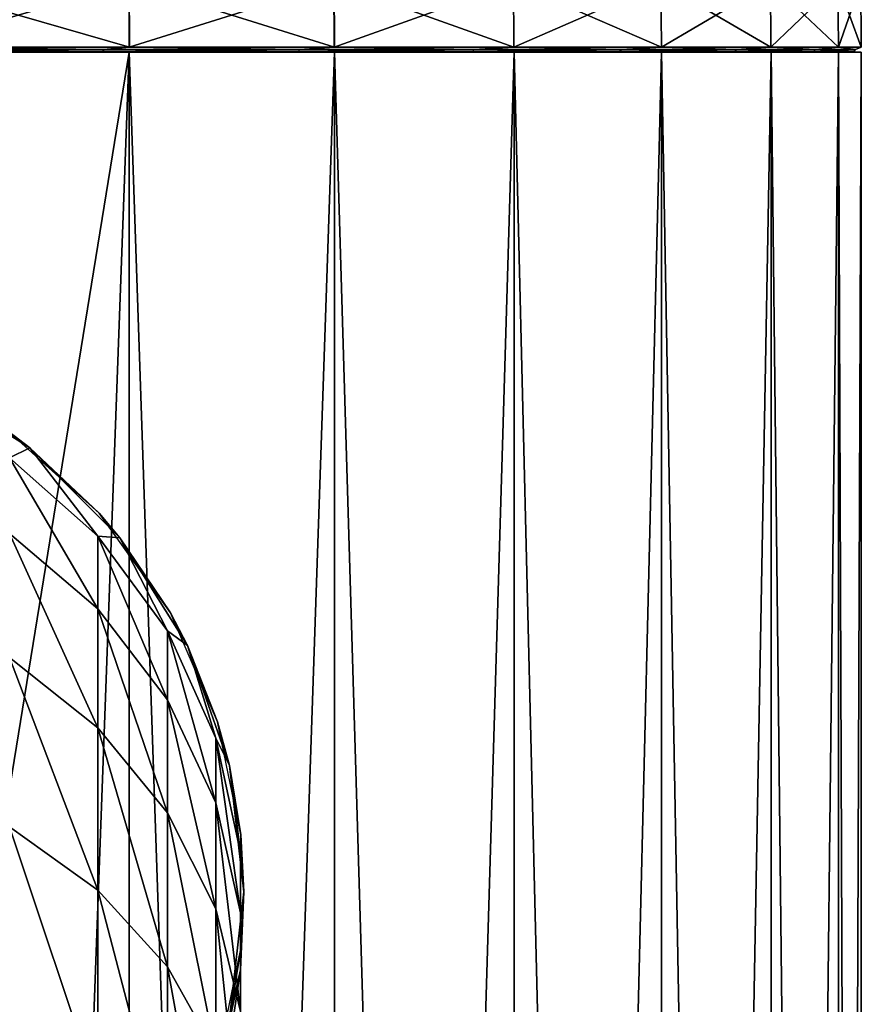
# Model space of a CAD drawing. Header units: millimetres. Extents: x -24 to 24, y -65 to 155.
# Tile 22 of 24: x 7 to 24, y 103 to 123. Entities that reach past the tile are written whole.
import ezdxf

# ---------------------------------------------------------------- set-up
doc = ezdxf.new("R2010")
doc.units = ezdxf.units.MM
doc.header["$LTSCALE"] = 61.297483
for name, color, linetype in [('2', 7, 'CONTINUOUS'), ('42', 7, 'CONTINUOUS'), ('44', 7, 'CONTINUOUS'), ('7', 7, 'CONTINUOUS'), ('9', 7, 'CONTINUOUS')]:
    doc.layers.add(name, color=color, linetype=linetype)

msp = doc.modelspace()

# ---------------------------------------------------------------- linework, layer by layer
at = {"layer": '2', "color": 250, "linetype": 'Continuous', "true_color": 0x404040}
for points in [[(9.183, 0, -22.173), (4.68, 0, -23.539), (9.184, 122.5, -22.173), (9.183, 0, -22.173)], [(9.184, 122.5, -22.173), (4.68, 0, -23.539), (4.682, 122.5, -23.539), (9.184, 122.5, -22.173)], [(4.682, 122.5, 23.539), (6, 102.963, 23.238), (9.184, 122.5, 22.173), (4.682, 122.5, 23.539)], [(6, 102.963, 23.238), (9.183, 0, 22.173), (9.184, 122.5, 22.173), (6, 102.963, 23.238)], [(9.183, 0, 22.173), (13.334, 0, 19.955), (9.184, 122.5, 22.173), (9.183, 0, 22.173)], [(13.334, 0, -19.955), (9.183, 0, -22.173), (13.334, 122.5, -19.955), (13.334, 0, -19.955)], [(13.334, 122.5, -19.955), (9.183, 0, -22.173), (9.184, 122.5, -22.173), (13.334, 122.5, -19.955)], [(9.184, 122.5, 22.173), (13.334, 0, 19.955), (13.334, 122.5, 19.955), (9.184, 122.5, 22.173)], [(13.334, 0, 19.955), (16.972, 0, 16.969), (13.334, 122.5, 19.955), (13.334, 0, 19.955)], [(13.334, 122.5, 19.955), (16.972, 0, 16.969), (16.971, 122.5, 16.971), (13.334, 122.5, 19.955)], [(16.972, 0, -16.969), (13.334, 0, -19.955), (16.971, 122.5, -16.971), (16.972, 0, -16.969)], [(16.971, 122.5, -16.971), (13.334, 0, -19.955), (13.334, 122.5, -19.955), (16.971, 122.5, -16.971)], [(16.972, 0, 16.969), (19.956, 0, 13.333), (16.971, 122.5, 16.971), (16.972, 0, 16.969)], [(16.971, 122.5, 16.971), (19.956, 0, 13.333), (19.955, 122.5, 13.334), (16.971, 122.5, 16.971)], [(19.955, 122.5, -13.334), (16.972, 0, -16.969), (16.971, 122.5, -16.971), (19.955, 122.5, -13.334)], [(19.956, 0, -13.333), (16.972, 0, -16.969), (19.955, 122.5, -13.334), (19.956, 0, -13.333)], [(19.956, 0, 13.333), (22.172, 0, 9.186), (19.955, 122.5, 13.334), (19.956, 0, 13.333)], [(19.955, 122.5, 13.334), (22.172, 0, 9.186), (22.173, 122.5, 9.184), (19.955, 122.5, 13.334)], [(22.173, 122.5, -9.184), (19.956, 0, -13.333), (19.955, 122.5, -13.334), (22.173, 122.5, -9.184)], [(22.172, 0, -9.186), (19.956, 0, -13.333), (22.173, 122.5, -9.184), (22.172, 0, -9.186)], [(22.172, 0, 9.186), (23.538, 0, 4.684), (22.173, 122.5, 9.184), (22.172, 0, 9.186)], [(23.538, 0, -4.684), (22.172, 0, -9.186), (23.539, 122.5, -4.682), (23.538, 0, -4.684)], [(23.539, 122.5, -4.682), (22.172, 0, -9.186), (22.173, 122.5, -9.184), (23.539, 122.5, -4.682)], [(22.173, 122.5, 9.184), (23.538, 0, 4.684), (23.539, 122.5, 4.682), (22.173, 122.5, 9.184)], [(23.538, 0, 4.684), (24, 0), (23.539, 122.5, 4.682), (23.538, 0, 4.684)], [(24, 0), (23.538, 0, -4.684), (24, 122.5), (24, 0)], [(24, 122.5), (23.538, 0, -4.684), (23.539, 122.5, -4.682), (24, 122.5)], [(23.539, 122.5, 4.682), (24, 0), (24, 122.5), (23.539, 122.5, 4.682)]]:
    msp.add_3dface(points, dxfattribs=at)
at = {"layer": '42', "color": 250, "linetype": 'Continuous', "true_color": 0x404040}
for points in [[(4.679, 123.901, -23.527), (9.179, 123.901, -22.162), (4.681, 122.601, -23.538), (4.679, 123.901, -23.527)], [(9.18, 123.901, 22.162), (4.68, 123.901, 23.527), (9.185, 122.601, 22.172), (9.18, 123.901, 22.162)], [(9.185, 122.601, 22.172), (4.68, 123.901, 23.527), (4.682, 122.601, 23.538), (9.185, 122.601, 22.172)], [(4.681, 122.601, -23.538), (9.179, 123.901, -22.162), (9.184, 122.601, -22.172), (4.681, 122.601, -23.538)], [(9.179, 123.901, -22.162), (13.326, 123.901, -19.945), (9.184, 122.601, -22.172), (9.179, 123.901, -22.162)], [(13.327, 123.901, 19.945), (9.18, 123.901, 22.162), (13.334, 122.601, 19.954), (13.327, 123.901, 19.945)], [(13.334, 122.601, 19.954), (9.18, 123.901, 22.162), (9.185, 122.601, 22.172), (13.334, 122.601, 19.954)], [(9.184, 122.601, -22.172), (13.326, 123.901, -19.945), (13.333, 122.601, -19.955), (9.184, 122.601, -22.172)], [(13.326, 123.901, -19.945), (16.962, 123.901, -16.962), (13.333, 122.601, -19.955), (13.326, 123.901, -19.945)], [(16.962, 123.901, 16.962), (13.327, 123.901, 19.945), (16.97, 122.601, 16.97), (16.962, 123.901, 16.962)], [(16.97, 122.601, 16.97), (13.327, 123.901, 19.945), (13.334, 122.601, 19.954), (16.97, 122.601, 16.97)], [(13.333, 122.601, -19.955), (16.962, 123.901, -16.962), (16.97, 122.601, -16.97), (13.333, 122.601, -19.955)], [(19.945, 123.901, 13.326), (16.962, 123.901, 16.962), (19.955, 122.601, 13.333), (19.945, 123.901, 13.326)], [(19.955, 122.601, 13.333), (16.962, 123.901, 16.962), (16.97, 122.601, 16.97), (19.955, 122.601, 13.333)], [(16.962, 123.901, -16.962), (19.945, 123.901, -13.327), (16.97, 122.601, -16.97), (16.962, 123.901, -16.962)], [(16.97, 122.601, -16.97), (19.945, 123.901, -13.327), (19.954, 122.601, -13.334), (16.97, 122.601, -16.97)], [(22.162, 123.901, 9.179), (19.945, 123.901, 13.326), (22.172, 122.601, 9.184), (22.162, 123.901, 9.179)], [(22.172, 122.601, 9.184), (19.945, 123.901, 13.326), (19.955, 122.601, 13.333), (22.172, 122.601, 9.184)], [(19.945, 123.901, -13.327), (22.162, 123.901, -9.18), (19.954, 122.601, -13.334), (19.945, 123.901, -13.327)], [(19.954, 122.601, -13.334), (22.162, 123.901, -9.18), (22.172, 122.601, -9.185), (19.954, 122.601, -13.334)], [(23.527, 123.901, 4.679), (22.162, 123.901, 9.179), (23.538, 122.601, 4.681), (23.527, 123.901, 4.679)], [(23.538, 122.601, 4.681), (22.162, 123.901, 9.179), (22.172, 122.601, 9.184), (23.538, 122.601, 4.681)], [(22.162, 123.901, -9.18), (23.527, 123.901, -4.68), (22.172, 122.601, -9.185), (22.162, 123.901, -9.18)], [(22.172, 122.601, -9.185), (23.527, 123.901, -4.68), (23.538, 122.601, -4.682), (22.172, 122.601, -9.185)], [(23.988, 123.901, -0.001), (23.527, 123.901, 4.679), (23.999, 122.601, -0.001), (23.988, 123.901, -0.001)], [(23.999, 122.601, -0.001), (23.527, 123.901, 4.679), (23.538, 122.601, 4.681), (23.999, 122.601, -0.001)], [(23.527, 123.901, -4.68), (23.988, 123.901, -0.001), (23.538, 122.601, -4.682), (23.527, 123.901, -4.68)], [(23.538, 122.601, -4.682), (23.988, 123.901, -0.001), (23.999, 122.601, -0.001), (23.538, 122.601, -4.682)]]:
    msp.add_3dface(points, dxfattribs=at)
at = {"layer": '44', "color": 250, "linetype": 'Continuous', "true_color": 0x404040}
for points in [[(4.407, 122.551, -23.578), (4.681, 122.601, -23.538), (8.664, 122.551, -22.366), (4.407, 122.551, -23.578)], [(8.665, 122.551, 22.366), (4.682, 122.601, 23.538), (4.408, 122.551, 23.578), (8.665, 122.551, 22.366)], [(4.681, 122.601, -23.538), (9.184, 122.601, -22.172), (8.664, 122.551, -22.366), (4.681, 122.601, -23.538)], [(9.185, 122.601, 22.172), (4.682, 122.601, 23.538), (8.665, 122.551, 22.366), (9.185, 122.601, 22.172)], [(8.664, 122.551, -22.366), (9.184, 122.601, -22.172), (12.627, 122.551, -20.394), (8.664, 122.551, -22.366)], [(12.627, 122.551, 20.393), (9.185, 122.601, 22.172), (8.665, 122.551, 22.366), (12.627, 122.551, 20.393)], [(9.184, 122.601, -22.172), (13.333, 122.601, -19.955), (12.627, 122.551, -20.394), (9.184, 122.601, -22.172)], [(13.334, 122.601, 19.954), (9.185, 122.601, 22.172), (12.627, 122.551, 20.393), (13.334, 122.601, 19.954)], [(12.627, 122.551, -20.394), (13.333, 122.601, -19.955), (16.159, 122.551, -17.726), (12.627, 122.551, -20.394)], [(16.16, 122.551, 17.726), (13.334, 122.601, 19.954), (12.627, 122.551, 20.393), (16.16, 122.551, 17.726)], [(13.333, 122.601, -19.955), (16.97, 122.601, -16.97), (16.159, 122.551, -17.726), (13.333, 122.601, -19.955)], [(16.97, 122.601, 16.97), (13.334, 122.601, 19.954), (16.16, 122.551, 17.726), (16.97, 122.601, 16.97)], [(16.159, 122.551, -17.726), (16.97, 122.601, -16.97), (19.141, 122.551, -14.455), (16.159, 122.551, -17.726)], [(19.142, 122.551, 14.454), (16.97, 122.601, 16.97), (16.16, 122.551, 17.726), (19.142, 122.551, 14.454)], [(16.97, 122.601, -16.97), (19.954, 122.601, -13.334), (19.141, 122.551, -14.455), (16.97, 122.601, -16.97)], [(19.955, 122.601, 13.333), (16.97, 122.601, 16.97), (19.142, 122.551, 14.454), (19.955, 122.601, 13.333)], [(19.141, 122.551, -14.455), (19.954, 122.601, -13.334), (21.471, 122.551, -10.692), (19.141, 122.551, -14.455)], [(21.472, 122.551, 10.691), (19.955, 122.601, 13.333), (19.142, 122.551, 14.454), (21.472, 122.551, 10.691)], [(19.954, 122.601, -13.334), (22.172, 122.601, -9.185), (21.471, 122.551, -10.692), (19.954, 122.601, -13.334)], [(22.172, 122.601, 9.184), (19.955, 122.601, 13.333), (21.472, 122.551, 10.691), (22.172, 122.601, 9.184)], [(21.471, 122.551, -10.692), (22.172, 122.601, -9.185), (23.07, 122.551, -6.565), (21.471, 122.551, -10.692)], [(23.071, 122.551, 6.564), (22.172, 122.601, 9.184), (21.472, 122.551, 10.691), (23.071, 122.551, 6.564)], [(22.172, 122.601, -9.185), (23.538, 122.601, -4.682), (23.07, 122.551, -6.565), (22.172, 122.601, -9.185)], [(23.538, 122.601, 4.681), (22.172, 122.601, 9.184), (23.071, 122.551, 6.564), (23.538, 122.601, 4.681)], [(23.07, 122.551, -6.565), (23.538, 122.601, -4.682), (23.884, 122.551, -2.214), (23.07, 122.551, -6.565)], [(23.884, 122.551, 2.213), (23.538, 122.601, 4.681), (23.071, 122.551, 6.564), (23.884, 122.551, 2.213)], [(23.538, 122.601, -4.682), (23.999, 122.601, -0.001), (23.884, 122.551, -2.214), (23.538, 122.601, -4.682)], [(23.999, 122.601, -0.001), (23.538, 122.601, 4.681), (23.884, 122.551, 2.213), (23.999, 122.601, -0.001)], [(23.884, 122.551, -2.214), (23.999, 122.601, -0.001), (23.884, 122.551, 2.213), (23.884, 122.551, -2.214)], [(4.407, 122.551, -23.578), (8.664, 122.551, -22.366), (4.4, 122.514, -23.542), (4.407, 122.551, -23.578)], [(4.4, 122.514, -23.542), (8.664, 122.551, -22.366), (8.651, 122.514, -22.332), (4.4, 122.514, -23.542)], [(4.4, 122.514, -23.542), (8.651, 122.514, -22.332), (4.658, 122.5, -23.441), (4.4, 122.514, -23.542)], [(8.652, 122.514, 22.332), (4.408, 122.551, 23.578), (4.401, 122.514, 23.541), (8.652, 122.514, 22.332)], [(8.652, 122.514, 22.332), (4.401, 122.514, 23.541), (4.659, 122.5, 23.441), (8.652, 122.514, 22.332)], [(8.665, 122.551, 22.366), (4.408, 122.551, 23.578), (8.652, 122.514, 22.332), (8.665, 122.551, 22.366)], [(4.658, 122.5, -23.441), (8.651, 122.514, -22.332), (9.142, 122.5, -22.081), (4.658, 122.5, -23.441)], [(9.143, 122.5, 22.081), (8.652, 122.514, 22.332), (4.659, 122.5, 23.441), (9.143, 122.5, 22.081)], [(8.664, 122.551, -22.366), (12.627, 122.551, -20.394), (8.651, 122.514, -22.332), (8.664, 122.551, -22.366)], [(8.651, 122.514, -22.332), (12.627, 122.551, -20.394), (12.607, 122.514, -20.362), (8.651, 122.514, -22.332)], [(8.651, 122.514, -22.332), (12.607, 122.514, -20.362), (9.142, 122.5, -22.081), (8.651, 122.514, -22.332)], [(12.608, 122.514, 20.362), (8.665, 122.551, 22.366), (8.652, 122.514, 22.332), (12.608, 122.514, 20.362)], [(12.608, 122.514, 20.362), (8.652, 122.514, 22.332), (9.143, 122.5, 22.081), (12.608, 122.514, 20.362)], [(12.627, 122.551, 20.393), (8.665, 122.551, 22.366), (12.608, 122.514, 20.362), (12.627, 122.551, 20.393)], [(9.142, 122.5, -22.081), (12.607, 122.514, -20.362), (13.275, 122.5, -19.873), (9.142, 122.5, -22.081)], [(13.276, 122.5, 19.873), (12.608, 122.514, 20.362), (9.143, 122.5, 22.081), (13.276, 122.5, 19.873)], [(12.627, 122.551, -20.394), (16.159, 122.551, -17.726), (12.607, 122.514, -20.362), (12.627, 122.551, -20.394)], [(12.607, 122.514, -20.362), (16.159, 122.551, -17.726), (16.134, 122.514, -17.699), (12.607, 122.514, -20.362)], [(12.607, 122.514, -20.362), (16.134, 122.514, -17.699), (13.275, 122.5, -19.873), (12.607, 122.514, -20.362)], [(16.135, 122.514, 17.698), (12.627, 122.551, 20.393), (12.608, 122.514, 20.362), (16.135, 122.514, 17.698)], [(16.135, 122.514, 17.698), (12.608, 122.514, 20.362), (13.276, 122.5, 19.873), (16.135, 122.514, 17.698)], [(16.16, 122.551, 17.726), (12.627, 122.551, 20.393), (16.135, 122.514, 17.698), (16.16, 122.551, 17.726)], [(13.275, 122.5, -19.873), (16.134, 122.514, -17.699), (16.897, 122.5, -16.901), (13.275, 122.5, -19.873)], [(16.898, 122.5, 16.9), (16.135, 122.514, 17.698), (13.276, 122.5, 19.873), (16.898, 122.5, 16.9)], [(16.159, 122.551, -17.726), (19.141, 122.551, -14.455), (16.134, 122.514, -17.699), (16.159, 122.551, -17.726)], [(16.134, 122.514, -17.699), (19.141, 122.551, -14.455), (19.112, 122.514, -14.433), (16.134, 122.514, -17.699)], [(16.134, 122.514, -17.699), (19.112, 122.514, -14.433), (16.897, 122.5, -16.901), (16.134, 122.514, -17.699)], [(19.112, 122.514, 14.432), (16.16, 122.551, 17.726), (16.135, 122.514, 17.698), (19.112, 122.514, 14.432)], [(19.112, 122.514, 14.432), (16.135, 122.514, 17.698), (16.898, 122.5, 16.9), (19.112, 122.514, 14.432)], [(19.142, 122.551, 14.454), (16.16, 122.551, 17.726), (19.112, 122.514, 14.432), (19.142, 122.551, 14.454)], [(16.897, 122.5, -16.901), (19.112, 122.514, -14.433), (19.87, 122.5, -13.279), (16.897, 122.5, -16.901)], [(19.871, 122.5, 13.279), (19.112, 122.514, 14.432), (16.898, 122.5, 16.9), (19.871, 122.5, 13.279)], [(19.141, 122.551, -14.455), (21.471, 122.551, -10.692), (19.112, 122.514, -14.433), (19.141, 122.551, -14.455)], [(19.112, 122.514, -14.433), (21.471, 122.551, -10.692), (21.438, 122.514, -10.676), (19.112, 122.514, -14.433)], [(21.439, 122.514, 10.675), (19.142, 122.551, 14.454), (19.112, 122.514, 14.432), (21.439, 122.514, 10.675)], [(19.112, 122.514, -14.433), (21.438, 122.514, -10.676), (19.87, 122.5, -13.279), (19.112, 122.514, -14.433)], [(21.439, 122.514, 10.675), (19.112, 122.514, 14.432), (19.871, 122.5, 13.279), (21.439, 122.514, 10.675)], [(21.472, 122.551, 10.691), (19.142, 122.551, 14.454), (21.439, 122.514, 10.675), (21.472, 122.551, 10.691)], [(19.87, 122.5, -13.279), (21.438, 122.514, -10.676), (22.079, 122.5, -9.147), (19.87, 122.5, -13.279)], [(22.08, 122.5, 9.146), (21.439, 122.514, 10.675), (19.871, 122.5, 13.279), (22.08, 122.5, 9.146)], [(21.471, 122.551, -10.692), (23.07, 122.551, -6.565), (21.438, 122.514, -10.676), (21.471, 122.551, -10.692)], [(21.438, 122.514, -10.676), (23.07, 122.551, -6.565), (23.035, 122.514, -6.555), (21.438, 122.514, -10.676)], [(21.438, 122.514, -10.676), (23.035, 122.514, -6.555), (22.079, 122.5, -9.147), (21.438, 122.514, -10.676)], [(23.035, 122.514, 6.554), (21.472, 122.551, 10.691), (21.439, 122.514, 10.675), (23.035, 122.514, 6.554)], [(23.035, 122.514, 6.554), (21.439, 122.514, 10.675), (22.08, 122.5, 9.146), (23.035, 122.514, 6.554)], [(23.071, 122.551, 6.564), (21.472, 122.551, 10.691), (23.035, 122.514, 6.554), (23.071, 122.551, 6.564)], [(22.079, 122.5, -9.147), (23.035, 122.514, -6.555), (23.44, 122.5, -4.664), (22.079, 122.5, -9.147)], [(23.44, 122.5, 4.663), (23.035, 122.514, 6.554), (22.08, 122.5, 9.146), (23.44, 122.5, 4.663)], [(23.07, 122.551, -6.565), (23.884, 122.551, -2.214), (23.035, 122.514, -6.555), (23.07, 122.551, -6.565)], [(23.035, 122.514, -6.555), (23.884, 122.551, -2.214), (23.847, 122.514, -2.21), (23.035, 122.514, -6.555)], [(23.847, 122.514, 2.209), (23.071, 122.551, 6.564), (23.035, 122.514, 6.554), (23.847, 122.514, 2.209)], [(23.035, 122.514, -6.555), (23.847, 122.514, -2.21), (23.44, 122.5, -4.664), (23.035, 122.514, -6.555)], [(23.847, 122.514, 2.209), (23.035, 122.514, 6.554), (23.44, 122.5, 4.663), (23.847, 122.514, 2.209)], [(23.884, 122.551, 2.213), (23.071, 122.551, 6.564), (23.847, 122.514, 2.209), (23.884, 122.551, 2.213)], [(23.44, 122.5, -4.664), (23.847, 122.514, -2.21), (23.899, 122.5, -0.001), (23.44, 122.5, -4.664)], [(23.899, 122.5, -0.001), (23.847, 122.514, 2.209), (23.44, 122.5, 4.663), (23.899, 122.5, -0.001)], [(23.884, 122.551, -2.214), (23.884, 122.551, 2.213), (23.847, 122.514, -2.21), (23.884, 122.551, -2.214)], [(23.847, 122.514, -2.21), (23.884, 122.551, 2.213), (23.847, 122.514, 2.209), (23.847, 122.514, -2.21)], [(23.847, 122.514, -2.21), (23.847, 122.514, 2.209), (23.899, 122.5, -0.001), (23.847, 122.514, -2.21)]]:
    msp.add_3dface(points, dxfattribs=at)
at = {"layer": '7', "color": 250, "linetype": 'Continuous', "true_color": 0x404040}
for points in [[(4.99, 115.861, 73.909), (7.17, 114.491, 73.909), (6.738, 114.819, 23.034), (4.99, 115.861, 73.909)], [(6.738, 114.819, 23.034), (7.17, 114.491, 73.909), (8.574, 113.164, 22.415), (6.738, 114.819, 23.034)], [(7.17, 114.491, 73.909), (8.991, 112.67, 73.909), (8.574, 113.164, 22.415), (7.17, 114.491, 73.909)], [(8.574, 113.164, 22.415), (8.991, 112.67, 73.909), (10.016, 111.151, 21.81), (8.574, 113.164, 22.415)], [(8.991, 112.67, 73.909), (10.361, 110.49, 73.909), (10.016, 111.151, 21.81), (8.991, 112.67, 73.909)], [(10.016, 111.151, 21.81), (10.361, 110.49, 73.909), (10.972, 108.945, 21.346), (10.016, 111.151, 21.81)], [(10.361, 110.49, 73.909), (11.212, 108.059, 73.909), (10.972, 108.945, 21.346), (10.361, 110.49, 73.909)], [(10.972, 108.945, 21.346), (11.212, 108.059, 73.909), (11.442, 106.653, 21.097), (10.972, 108.945, 21.346)], [(11.212, 108.059, 73.909), (11.5, 105.5, 73.909), (11.442, 106.653, 21.097), (11.212, 108.059, 73.909)], [(11.442, 106.653, 21.097), (11.5, 105.5, 73.909), (11.442, 104.347, 21.097), (11.442, 106.653, 21.097)], [(11.5, 105.5, 73.909), (11.212, 102.941, 73.909), (11.442, 104.347, 21.097), (11.5, 105.5, 73.909)], [(11.442, 104.347, 21.097), (11.212, 102.941, 73.909), (10.972, 102.054, 21.346), (11.442, 104.347, 21.097)]]:
    msp.add_3dface(points, dxfattribs=at)
at = {"layer": '9', "color": 250, "linetype": 'Continuous', "true_color": 0x404040}
for points in [[(7.17, 114.491, 73.909), (4.99, 115.861, 73.909), (6.76, 114.289, 80.251), (7.17, 114.491, 73.909)], [(8.546, 112.701, 79.991), (7.17, 114.491, 73.909), (6.76, 114.289, 80.251), (8.546, 112.701, 79.991)], [(8.991, 112.67, 73.909), (7.17, 114.491, 73.909), (8.546, 112.701, 79.991), (8.991, 112.67, 73.909)], [(8.546, 112.701, 79.991), (6.76, 114.289, 80.251), (8.546, 111.23, 85.92), (8.546, 112.701, 79.991)], [(8.546, 111.23, 85.92), (6.76, 114.289, 80.251), (6.76, 112.755, 86.433), (8.546, 111.23, 85.92)], [(8.546, 111.23, 85.92), (6.76, 112.755, 86.433), (8.546, 108.821, 91.533), (8.546, 111.23, 85.92)], [(8.546, 108.821, 91.533), (6.76, 112.755, 86.433), (6.76, 110.243, 92.286), (8.546, 108.821, 91.533)], [(9.959, 110.782, 79.677), (8.991, 112.67, 73.909), (8.546, 112.701, 79.991), (9.959, 110.782, 79.677)], [(9.959, 110.782, 79.677), (8.546, 112.701, 79.991), (9.959, 109.387, 85.3), (9.959, 110.782, 79.677)], [(9.959, 109.387, 85.3), (8.546, 112.701, 79.991), (8.546, 111.23, 85.92), (9.959, 109.387, 85.3)], [(10.361, 110.49, 73.909), (8.991, 112.67, 73.909), (9.959, 110.782, 79.677), (10.361, 110.49, 73.909)], [(9.959, 109.387, 85.3), (8.546, 111.23, 85.92), (9.959, 107.102, 90.624), (9.959, 109.387, 85.3)], [(9.959, 107.102, 90.624), (8.546, 111.23, 85.92), (8.546, 108.821, 91.533), (9.959, 107.102, 90.624)], [(10.937, 108.614, 79.323), (10.361, 110.49, 73.909), (9.959, 110.782, 79.677), (10.937, 108.614, 79.323)], [(10.937, 108.614, 79.323), (9.959, 110.782, 79.677), (10.937, 107.305, 84.6), (10.937, 108.614, 79.323)], [(10.937, 107.305, 84.6), (9.959, 110.782, 79.677), (9.959, 109.387, 85.3), (10.937, 107.305, 84.6)], [(11.212, 108.059, 73.909), (10.361, 110.49, 73.909), (10.937, 108.614, 79.323), (11.212, 108.059, 73.909)], [(8.546, 108.821, 91.533), (6.76, 110.243, 92.286), (8.546, 105.537, 96.684), (8.546, 108.821, 91.533)], [(8.546, 105.537, 96.684), (6.76, 110.243, 92.286), (6.76, 106.819, 97.656), (8.546, 105.537, 96.684)], [(10.937, 107.305, 84.6), (9.959, 109.387, 85.3), (10.937, 105.16, 89.597), (10.937, 107.305, 84.6)], [(10.937, 105.16, 89.597), (9.959, 109.387, 85.3), (9.959, 107.102, 90.624), (10.937, 105.16, 89.597)], [(9.959, 107.102, 90.624), (8.546, 108.821, 91.533), (9.959, 103.987, 95.509), (9.959, 107.102, 90.624)], [(9.959, 103.987, 95.509), (8.546, 108.821, 91.533), (8.546, 105.537, 96.684), (9.959, 103.987, 95.509)], [(11.437, 106.293, 78.944), (11.212, 108.059, 73.909), (10.937, 108.614, 79.323), (11.437, 106.293, 78.944)], [(11.437, 106.293, 78.944), (10.937, 108.614, 79.323), (11.437, 105.076, 83.851), (11.437, 106.293, 78.944)], [(11.437, 105.076, 83.851), (10.937, 108.614, 79.323), (10.937, 107.305, 84.6), (11.437, 105.076, 83.851)], [(11.5, 105.5, 73.909), (11.212, 108.059, 73.909), (11.437, 106.293, 78.944), (11.5, 105.5, 73.909)], [(11.437, 105.076, 83.851), (10.937, 107.305, 84.6), (11.437, 103.082, 88.498), (11.437, 105.076, 83.851)], [(11.437, 103.082, 88.498), (10.937, 107.305, 84.6), (10.937, 105.16, 89.597), (11.437, 103.082, 88.498)], [(10.937, 105.16, 89.597), (9.959, 107.102, 90.624), (10.937, 102.237, 94.182), (10.937, 105.16, 89.597)], [(10.937, 102.237, 94.182), (9.959, 107.102, 90.624), (9.959, 103.987, 95.509), (10.937, 102.237, 94.182)], [(8.546, 105.537, 96.684), (6.76, 106.819, 97.656), (8.546, 101.464, 101.236), (8.546, 105.537, 96.684)], [(8.546, 101.464, 101.236), (6.76, 106.819, 97.656), (6.76, 102.572, 102.403), (8.546, 101.464, 101.236)], [(11.437, 103.921, 78.556), (11.5, 105.5, 73.909), (11.437, 106.293, 78.944), (11.437, 103.921, 78.556)], [(11.437, 103.921, 78.556), (11.437, 106.293, 78.944), (11.437, 102.797, 83.085), (11.437, 103.921, 78.556)], [(11.437, 102.797, 83.085), (11.437, 106.293, 78.944), (11.437, 105.076, 83.851), (11.437, 102.797, 83.085)], [(9.959, 103.987, 95.509), (8.546, 105.537, 96.684), (9.959, 100.124, 99.826), (9.959, 103.987, 95.509)], [(9.959, 100.124, 99.826), (8.546, 105.537, 96.684), (8.546, 101.464, 101.236), (9.959, 100.124, 99.826)], [(11.212, 102.941, 73.909), (11.5, 105.5, 73.909), (11.437, 103.921, 78.556), (11.212, 102.941, 73.909)], [(11.437, 103.082, 88.498), (10.937, 105.16, 89.597), (11.437, 100.363, 92.761), (11.437, 103.082, 88.498)], [(11.437, 100.363, 92.761), (10.937, 105.16, 89.597), (10.937, 102.237, 94.182), (11.437, 100.363, 92.761)], [(11.437, 102.797, 83.085), (11.437, 105.076, 83.851), (11.437, 100.956, 87.374), (11.437, 102.797, 83.085)], [(11.437, 100.956, 87.374), (11.437, 105.076, 83.851), (11.437, 103.082, 88.498), (11.437, 100.956, 87.374)], [(10.937, 102.237, 94.182), (9.959, 103.987, 95.509), (10.937, 98.611, 98.234), (10.937, 102.237, 94.182)], [(10.937, 98.611, 98.234), (9.959, 103.987, 95.509), (9.959, 100.124, 99.826), (10.937, 98.611, 98.234)], [(10.937, 101.6, 78.176), (11.212, 102.941, 73.909), (11.437, 103.921, 78.556), (10.937, 101.6, 78.176)], [(10.937, 101.6, 78.176), (11.437, 103.921, 78.556), (10.937, 100.568, 82.336), (10.937, 101.6, 78.176)], [(10.937, 100.568, 82.336), (11.437, 103.921, 78.556), (11.437, 102.797, 83.085), (10.937, 100.568, 82.336)]]:
    msp.add_3dface(points, dxfattribs=at)

doc.saveas('drawing.dxf')
